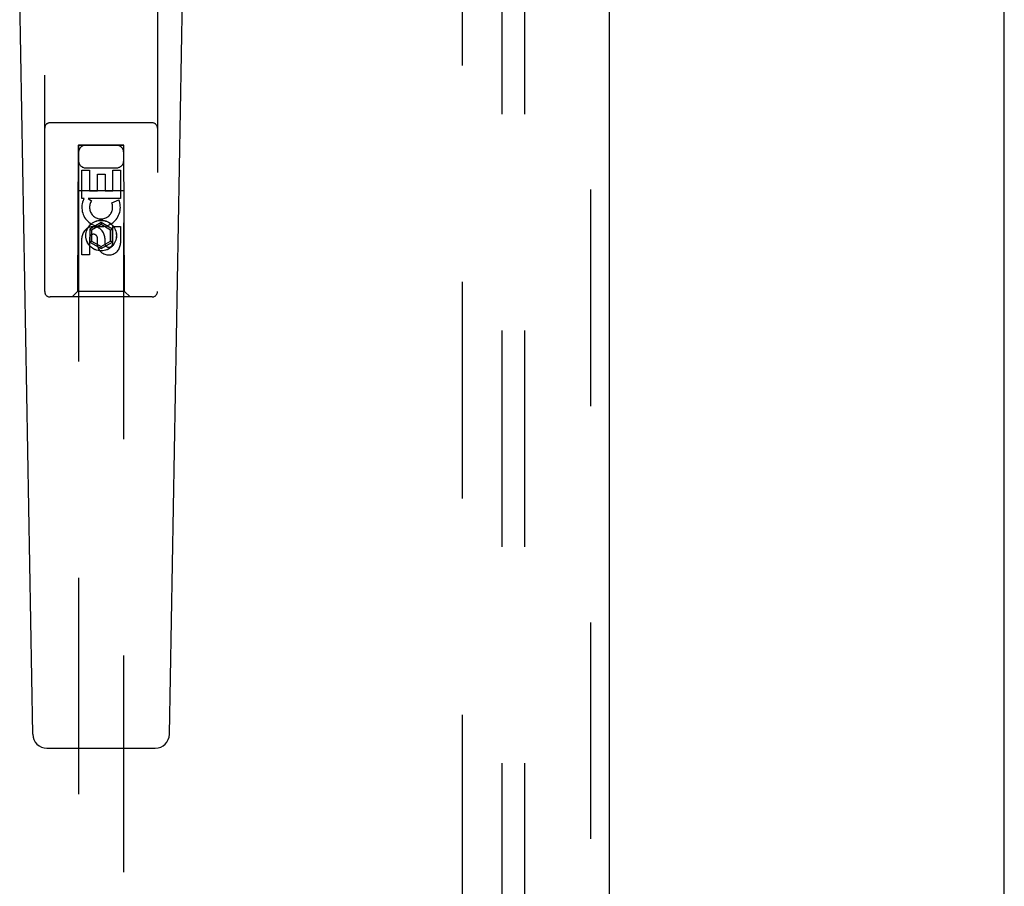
# Model space of a CAD drawing. Header units: inches. Extents: x 0 to 218, y 0 to 141.
# Tile 62 of 76: x 88.82 to 94.27, y 66.37 to 71.17. Entities that reach past the tile are written whole.
import ezdxf

# ---------------------------------------------------------------- set-up
doc = ezdxf.new("R2010")
doc.units = ezdxf.units.IN
doc.header["$LTSCALE"] = 11.987179
doc.header["$MEASUREMENT"] = 0
doc.linetypes.add('HIDDEN', pattern=[0.2, 0.1, -0.1])
doc.layers.get('0').update_dxf_attribs({"linetype": 'CONTINUOUS'})
for name, color, linetype in [('DEFAULT_2', 8, 'HIDDEN'), ('MAIN_RH_DOOR_ASSEMBLY', 7, 'CONTINUOUS'), ('SUBPANEL', 7, 'CONTINUOUS')]:
    doc.layers.add(name, color=color, linetype=linetype)

msp = doc.modelspace()

# ---------------------------------------------------------------- linework, layer by layer
at = {"color": 7, "linetype": 'Continuous'}
msp.add_line((94.2728, 34.7535), (94.2728, 106.5455), dxfattribs=at)
at = {"layer": 'DEFAULT_2', "color": 8, "linetype": 'HIDDEN'}
msp.add_line((91.2728, 42.1495), (91.2728, 103.1495), dxfattribs=at)
at = {"layer": 'MAIN_RH_DOOR_ASSEMBLY', "color": 8, "linetype": 'HIDDEN'}
for p, q in [((91.9813, 103.7955), (91.9813, 41.5035)), ((88.9603, 69.667), (88.9603, 71.5245)), ((89.5853, 71.5245), (89.5853, 69.667)), ((89.5553, 70.602), (88.9903, 70.602)), ((89.3978, 70.4788), (89.1478, 70.4788)), ((89.1478, 70.4788), (89.1478, 42.477)), ((89.3978, 42.477), (89.3978, 70.4788)), ((89.1463, 70.477), (89.1428, 69.667)), ((89.1463, 70.477), (89.3993, 70.477)), ((89.3978, 70.4756), (89.1478, 70.4756)), ((89.4028, 69.667), (89.3993, 70.477)), ((89.1662, 70.3391), (89.2087, 70.3391)), ((89.1662, 70.183), (89.1662, 70.3391)), ((89.1878, 70.352), (89.3578, 70.352)), ((89.2087, 70.3391), (89.2087, 70.2256)), ((89.2521, 70.3178), (89.2946, 70.3178)), ((89.2521, 70.2256), (89.2521, 70.3178)), ((89.2946, 70.3178), (89.2946, 70.2256)), ((89.337, 70.3391), (89.3794, 70.3391)), ((89.337, 70.2256), (89.337, 70.3391)), ((89.3794, 70.3391), (89.3794, 70.183)), ((89.1452, 70.227), (89.4004, 70.227)), ((89.2087, 70.2256), (89.2521, 70.2256)), ((89.2946, 70.2256), (89.337, 70.2256)), ((89.1785, 70.183), (89.1662, 70.183)), ((89.1767, 70.1795), (89.1785, 70.183)), ((89.3794, 70.183), (89.2018, 70.183)), ((89.2018, 70.183), (89.2204, 70.17)), ((89.3313, 70.1586), (89.3705, 70.1755)), ((89.2728, 70.0494), (89.2103, 70.0134)), ((89.3353, 70.0134), (89.2728, 70.0494)), ((89.2728, 70.0494), (89.2728, 70.0379)), ((89.2103, 70.0134), (89.2203, 70.0076)), ((89.2103, 70.0134), (89.2103, 69.9412)), ((89.2728, 70.0379), (89.2203, 70.0076)), ((89.2203, 70.0076), (89.2203, 69.947)), ((89.3253, 70.0076), (89.2728, 70.0379)), ((89.3353, 70.0134), (89.3253, 70.0076)), ((89.3253, 69.947), (89.3253, 70.0076)), ((89.3353, 69.9412), (89.3353, 70.0134)), ((89.337, 70.0267), (89.3794, 70.0267)), ((89.337, 69.9343), (89.337, 70.0267)), ((89.3794, 70.0267), (89.3794, 69.9343)), ((89.1662, 69.8704), (89.1662, 69.9628)), ((89.2087, 69.9628), (89.2087, 69.8704)), ((89.2103, 69.9412), (89.2203, 69.947)), ((89.2103, 69.9412), (89.2728, 69.9051)), ((89.2203, 69.947), (89.2728, 69.9166)), ((89.2522, 69.9205), (89.2522, 69.9667)), ((89.2728, 69.9166), (89.3253, 69.947)), ((89.2728, 69.9051), (89.3353, 69.9412)), ((89.2931, 69.9628), (89.2931, 69.9343)), ((89.3353, 69.9412), (89.3253, 69.947)), ((89.2728, 69.9051), (89.2728, 69.9166)), ((89.2087, 69.8704), (89.1662, 69.8704)), ((89.1428, 69.667), (89.1128, 69.637)), ((89.4028, 69.667), (89.1428, 69.667)), ((89.4028, 69.667), (89.4328, 69.637)), ((89.5553, 69.637), (88.9903, 69.637))]:
    msp.add_line(p, q, dxfattribs=at)
at = {"layer": 'MAIN_RH_DOOR_ASSEMBLY', "color": 3, "linetype": 'Continuous'}
msp.add_line((92.0853, 103.7955), (92.0853, 41.5035), dxfattribs=at)
at = {"layer": 'MAIN_RH_DOOR_ASSEMBLY', "color": 7, "linetype": 'Continuous'}
for p, q in [((88.8943, 67.215), (88.822, 71.3543)), ((89.6513, 67.215), (89.7236, 71.3543)), ((88.973, 67.1376), (89.5726, 67.1376))]:
    msp.add_line(p, q, dxfattribs=at)
at = {"layer": 'MAIN_RH_DOOR_ASSEMBLY', "color": 8, "linetype": 'HIDDEN'}
for radius in [0.085, 0.0845]:
    msp.add_circle((89.2728, 69.977), radius, dxfattribs=at)
for centre, radius, start, end in [((88.9903, 70.572), 0.03, 90, 180), ((89.5553, 70.572), 0.03, 0, 90), ((89.1878, 70.437), 0.04, 90, 180), ((89.3578, 70.437), 0.04, 0, 90), ((89.1878, 70.392), 0.04, 180, 270), ((89.3578, 70.392), 0.04, 270, 360), ((89.2727, 70.1332), 0.1065, 154.2636, 23.4027), ((89.2727, 70.1332), 0.0639, 144.8895, 23.4026), ((89.2297, 69.9628), 0.0635, 0, 180), ((89.2306, 69.9628), 0.0219, 10.307, 180), ((89.3151, 69.9342), 0.0644, 192.2995, 0.0775), ((89.3151, 69.9343), 0.0219, 179.9011, 360), ((88.9903, 69.667), 0.03, 180, 270), ((89.5553, 69.667), 0.03, 270, 360)]:
    msp.add_arc(centre, radius, start, end, dxfattribs=at)
at = {"layer": 'MAIN_RH_DOOR_ASSEMBLY', "color": 7, "linetype": 'Continuous'}
for centre, start, end in [((88.973, 67.2164), 181, 270), ((89.5726, 67.2164), 270, 359)]:
    msp.add_arc(centre, 0.0787, start, end, dxfattribs=at)
at = {"layer": 'SUBPANEL', "color": 8, "linetype": 'HIDDEN'}
for p, q in [((91.4915, 100.6182), (91.4915, 44.6807)), ((91.6165, 100.6182), (91.6165, 44.6807))]:
    msp.add_line(p, q, dxfattribs=at)

doc.saveas('drawing.dxf')
